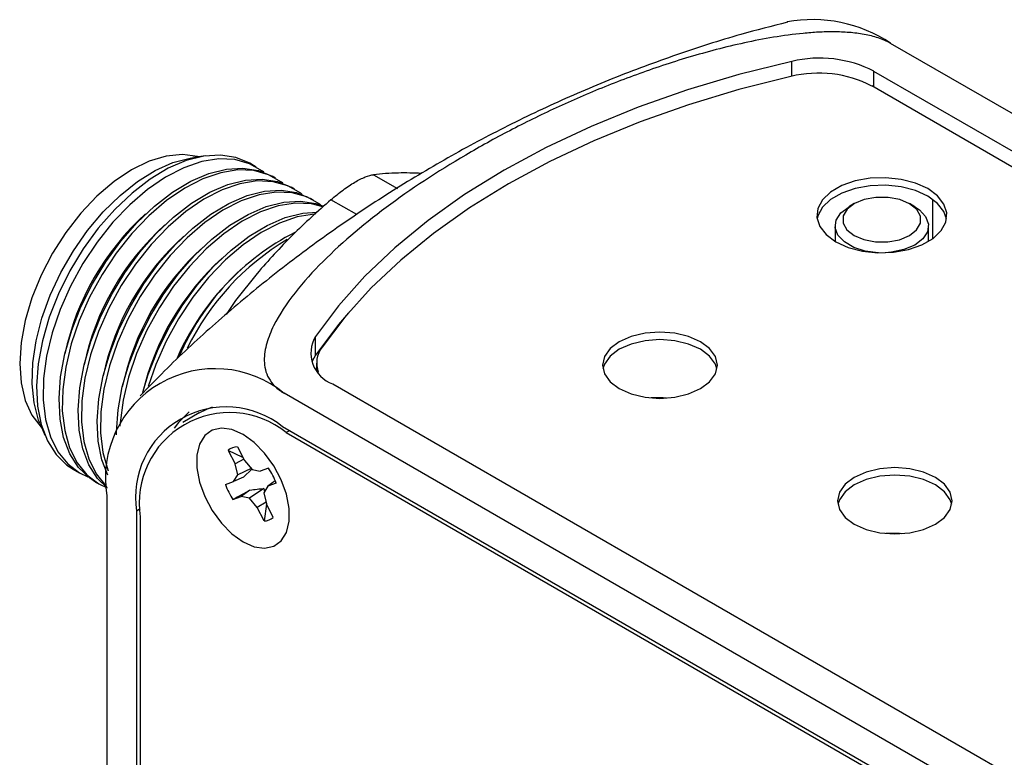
# Model space of a CAD drawing. Header units: inches. Extents: x 5.8 to 27.8, y 4.6 to 17.8.
# Tile 18 of 19: x 24.3 to 25.6, y 13 to 14. Entities that reach past the tile are written whole.
import ezdxf

# ---------------------------------------------------------------- set-up
doc = ezdxf.new("R2010")
doc.units = ezdxf.units.IN
doc.header["$LTSCALE"] = 2
doc.header["$MEASUREMENT"] = 0

msp = doc.modelspace()

# ---------------------------------------------------------------- linework, layer by layer
at = {"color": 7, "linetype": 'Continuous', "lineweight": 25}
for p, q in [((27.297, 12.885), (25.4281, 13.9639)), ((26.9173, 13.0552), (25.4065, 13.9273)), ((26.907, 13.0403), (25.4036, 13.9082)), ((24.5338, 13.817), (24.5171, 13.8147)), ((24.5995, 13.8023), (24.591, 13.8072)), ((24.6245, 13.7879), (24.6203, 13.7903)), ((24.6495, 13.7735), (24.6453, 13.7759)), ((24.6745, 13.759), (24.6703, 13.7614)), ((25.3807, 13.7545), (25.3736, 13.7504)), ((25.4599, 13.7504), (25.4528, 13.7545)), ((25.3558, 13.7255), (25.3558, 13.7052)), ((25.4778, 13.7052), (25.4778, 13.7255)), ((24.6007, 13.6632), (24.5726, 13.6278)), ((24.5726, 13.6278), (24.5602, 13.6096)), ((24.677, 13.5565), (24.677, 13.581)), ((24.6784, 13.5461), (24.6784, 13.5369)), ((24.6994, 13.5191), (26.2101, 12.647)), ((26.505, 12.4278), (24.6361, 13.5067)), ((25.1313, 13.5007), (25.126, 13.5001)), ((24.5251, 13.4811), (24.5038, 13.4688)), ((24.3168, 13.4679), (24.3233, 13.4522)), ((26.505, 12.3829), (24.634, 13.463)), ((24.6388, 13.4555), (26.512, 12.3741)), ((24.563, 13.4322), (24.572, 13.4145)), ((24.5821, 13.4227), (24.563, 13.4322)), ((24.575, 13.4368), (24.584, 13.4191)), ((24.5832, 13.4205), (24.572, 13.4145)), ((24.584, 13.4191), (24.594, 13.4072)), ((24.3603, 13.4076), (24.3688, 13.4027)), ((24.3688, 13.4027), (24.3797, 13.3975)), ((24.5753, 13.4001), (24.572, 13.4145)), ((24.593, 13.4083), (24.5753, 13.4001)), ((24.5937, 13.4077), (24.5827, 13.3971)), ((24.594, 13.4072), (24.6048, 13.4048)), ((24.6156, 13.4089), (24.6048, 13.4048)), ((24.3896, 13.3907), (24.3938, 13.3883)), ((24.5592, 13.3874), (24.57, 13.3916)), ((24.57, 13.3916), (24.5753, 13.4001)), ((24.5827, 13.3971), (24.57, 13.3916)), ((24.6244, 13.3923), (24.6147, 13.3852)), ((24.3938, 13.3883), (24.4047, 13.3831)), ((24.5913, 13.3802), (24.58, 13.372)), ((24.6095, 13.3822), (24.5908, 13.3696)), ((24.6147, 13.3852), (24.6094, 13.3767)), ((24.6095, 13.3822), (24.6104, 13.3782)), ((24.6256, 13.3893), (24.6147, 13.3852)), ((24.4042, 13.3727), (24.4042, 10.3744)), ((24.5691, 13.3679), (24.58, 13.372)), ((24.5908, 13.3696), (24.58, 13.372)), ((24.6008, 13.3577), (24.5908, 13.3696)), ((24.6123, 13.3645), (24.6008, 13.3577)), ((24.6094, 13.3767), (24.6128, 13.3623)), ((24.4431, 13.3527), (24.4431, 10.5675)), ((24.6098, 13.34), (24.6008, 13.3577)), ((24.6129, 13.3621), (24.6098, 13.34)), ((24.6218, 13.3446), (24.6128, 13.3623)), ((24.4479, 13.3452), (24.4479, 10.5706))]:
    msp.add_line(p, q, dxfattribs=at)
at = {"color": 8, "linetype": 'Continuous', "lineweight": 25}
for p, q in [((25.2993, 13.921), (25.2993, 13.9403)), ((25.4065, 13.9065), (25.4065, 13.9273)), ((24.7528, 13.7923), (24.7839, 13.7744)), ((24.7308, 13.7401), (24.6971, 13.7596)), ((25.4832, 13.7088), (25.4832, 13.7601)), ((24.6429, 13.4578), (24.6388, 13.4555)), ((24.4481, 13.3557), (24.4431, 13.3527))]:
    msp.add_line(p, q, dxfattribs=at)
at = {"color": 7, "linetype": 'Continuous', "lineweight": 25, "flags": 128}
for points in [[(25.2993, 13.9403), (25.23, 13.923), (25.163, 13.903), (25.0985, 13.8804), (25.0369, 13.8553), (24.9783, 13.8279), (24.9232, 13.7981), (24.8717, 13.7663), (24.8242, 13.7325), (24.7807, 13.6969), (24.7416, 13.6597), (24.707, 13.621), (24.677, 13.581)], [(25.2979, 13.9207), (25.23, 13.9035), (25.1643, 13.8836), (25.101, 13.8613), (25.0405, 13.8365), (24.9831, 13.8094), (24.9289, 13.7802), (24.8782, 13.7489), (24.8313, 13.7157), (24.7884, 13.6808), (24.7497, 13.6443), (24.7153, 13.6063), (24.6855, 13.5671)], [(24.524, 13.8157), (24.5226, 13.8161), (24.503, 13.8186), (24.4818, 13.8165), (24.4595, 13.8098), (24.4367, 13.7987), (24.4138, 13.7834), (24.3915, 13.7644), (24.3703, 13.742), (24.3508, 13.7169), (24.3333, 13.6896), (24.3184, 13.6609), (24.3064, 13.6314), (24.2977, 13.6018), (24.2923, 13.573), (24.2905, 13.5455), (24.2923, 13.5202), (24.2977, 13.4975), (24.3064, 13.4781), (24.3184, 13.4625), (24.3195, 13.4614)], [(24.3168, 13.4679), (24.3153, 13.4718), (24.3093, 13.4942), (24.3067, 13.5193), (24.3076, 13.5465), (24.3119, 13.5753), (24.3196, 13.605), (24.3304, 13.6349), (24.3442, 13.6644), (24.3606, 13.6928), (24.3792, 13.7195), (24.3997, 13.7438), (24.4216, 13.7653), (24.4444, 13.7834), (24.4675, 13.7978), (24.4906, 13.8081), (24.513, 13.8141), (24.5171, 13.8147)], [(24.591, 13.8072), (24.573, 13.8148), (24.5529, 13.8179), (24.5311, 13.8166), (24.5082, 13.8108), (24.4846, 13.8007), (24.4608, 13.7864), (24.4373, 13.7684), (24.4146, 13.7469), (24.3932, 13.7224), (24.3736, 13.6955), (24.3562, 13.6667), (24.3413, 13.6366), (24.3292, 13.606), (24.3203, 13.5753), (24.3147, 13.5453), (24.3125, 13.5167), (24.3138, 13.49), (24.3186, 13.4658), (24.3267, 13.4446), (24.338, 13.4269), (24.3522, 13.413), (24.3603, 13.4076)], [(24.6094, 13.7955), (24.6076, 13.7969), (24.5908, 13.8067), (24.5716, 13.812), (24.5507, 13.8129), (24.5283, 13.8094), (24.5049, 13.8014), (24.4811, 13.7892), (24.4574, 13.773), (24.4343, 13.7531), (24.4122, 13.7301), (24.3916, 13.7043), (24.3731, 13.6764), (24.3569, 13.6469), (24.3433, 13.6164), (24.3328, 13.5857), (24.3256, 13.5553), (24.3217, 13.5259), (24.3212, 13.4982), (24.3243, 13.4726), (24.3307, 13.4499), (24.3404, 13.4304), (24.3532, 13.4146), (24.3688, 13.4027), (24.3688, 13.4027)], [(24.3896, 13.3907), (24.3815, 13.3961), (24.3673, 13.41), (24.356, 13.4277), (24.3479, 13.4489), (24.3432, 13.4731), (24.3419, 13.4998), (24.344, 13.5284), (24.3496, 13.5584), (24.3585, 13.589), (24.3706, 13.6197), (24.3855, 13.6498), (24.4029, 13.6786), (24.4225, 13.7055), (24.4439, 13.7299), (24.4666, 13.7514), (24.4901, 13.7695), (24.5139, 13.7838), (24.5375, 13.7939), (24.5605, 13.7997), (24.5822, 13.801), (24.6023, 13.7979), (24.6203, 13.7903), (24.6203, 13.7903)], [(24.6344, 13.7811), (24.6326, 13.7825), (24.6157, 13.7922), (24.5966, 13.7976), (24.5757, 13.7985), (24.5533, 13.7949), (24.5299, 13.7869), (24.5061, 13.7747), (24.4824, 13.7585), (24.4593, 13.7387), (24.4372, 13.7157), (24.4166, 13.6899), (24.3981, 13.662), (24.3818, 13.6325), (24.3683, 13.602), (24.3578, 13.5713), (24.3506, 13.5409), (24.3467, 13.5115), (24.3462, 13.4837), (24.3493, 13.4582), (24.3557, 13.4355), (24.3654, 13.416), (24.3782, 13.4001), (24.3938, 13.3883), (24.3938, 13.3883)], [(24.4047, 13.3831), (24.3923, 13.3955), (24.381, 13.4132), (24.3729, 13.4344), (24.3682, 13.4586), (24.3669, 13.4853), (24.369, 13.514), (24.3746, 13.544), (24.3835, 13.5746), (24.3956, 13.6053), (24.4105, 13.6353), (24.4279, 13.6641), (24.4475, 13.691), (24.4689, 13.7155), (24.4916, 13.737), (24.5151, 13.7551), (24.5389, 13.7693), (24.5625, 13.7795), (24.5854, 13.7852), (24.6072, 13.7866), (24.6273, 13.7834), (24.6453, 13.7759)], [(24.6594, 13.7666), (24.6576, 13.7681), (24.6407, 13.7778), (24.6216, 13.7832), (24.6007, 13.7841), (24.5783, 13.7805), (24.5549, 13.7725), (24.5311, 13.7603), (24.5074, 13.7441), (24.4843, 13.7243), (24.4622, 13.7012), (24.4416, 13.6755), (24.4231, 13.6475), (24.4068, 13.618), (24.3933, 13.5876), (24.3828, 13.5568), (24.3756, 13.5264), (24.3717, 13.4971), (24.3712, 13.4693), (24.3743, 13.4438), (24.3807, 13.421), (24.3904, 13.4015), (24.4032, 13.3857), (24.4044, 13.3845)], [(25.3567, 13.7047), (25.3728, 13.6974), (25.3915, 13.6925), (25.4116, 13.6904), (25.4321, 13.6911), (25.4517, 13.6946), (25.4692, 13.7007), (25.4837, 13.7091), (25.4943, 13.7192), (25.5004, 13.7305), (25.5016, 13.7423), (25.4979, 13.754), (25.4895, 13.7647), (25.4769, 13.7741), (25.4607, 13.7813), (25.4421, 13.7862), (25.4219, 13.7883), (25.4015, 13.7876), (25.3819, 13.7841), (25.3644, 13.778), (25.3499, 13.7696), (25.3393, 13.7595), (25.3332, 13.7482), (25.3319, 13.7364), (25.3356, 13.7248), (25.344, 13.714), (25.3567, 13.7047)], [(25.5014, 13.7345), (25.4979, 13.7442), (25.4895, 13.7549), (25.4769, 13.7643), (25.4607, 13.7716), (25.4421, 13.7764), (25.4219, 13.7785), (25.4015, 13.7778), (25.3819, 13.7743), (25.3644, 13.7682), (25.3499, 13.7598), (25.3393, 13.7497), (25.3332, 13.7384), (25.3322, 13.7345)], [(24.4055, 13.3999), (24.3979, 13.42), (24.3932, 13.4442), (24.3918, 13.4709), (24.394, 13.4996), (24.3996, 13.5295), (24.4085, 13.5602), (24.4206, 13.5909), (24.4355, 13.6209), (24.4529, 13.6497), (24.4725, 13.6766), (24.4939, 13.7011), (24.5166, 13.7226), (24.5401, 13.7406), (24.5639, 13.7549), (24.5875, 13.765), (24.6104, 13.7708), (24.6322, 13.7722), (24.6523, 13.769), (24.6703, 13.7614)], [(24.6844, 13.7522), (24.6826, 13.7536), (24.6657, 13.7634), (24.6466, 13.7687), (24.6256, 13.7696), (24.6032, 13.7661), (24.5799, 13.7581), (24.5561, 13.7459), (24.5324, 13.7297), (24.5093, 13.7098), (24.4872, 13.6868), (24.4666, 13.661), (24.448, 13.6331), (24.4318, 13.6036), (24.4183, 13.5731), (24.4078, 13.5424), (24.4006, 13.512), (24.3967, 13.4826), (24.3962, 13.4549), (24.3993, 13.4294), (24.4057, 13.4066), (24.4061, 13.4056)], [(24.4168, 13.4526), (24.4168, 13.4565), (24.419, 13.4851), (24.4246, 13.5151), (24.4335, 13.5457), (24.4456, 13.5764), (24.4605, 13.6065), (24.4779, 13.6353), (24.4975, 13.6622), (24.5189, 13.6867), (24.5416, 13.7082), (24.5651, 13.7262), (24.5889, 13.7405), (24.6125, 13.7506), (24.6354, 13.7564), (24.6572, 13.7577), (24.6773, 13.7546), (24.6875, 13.751)], [(24.6867, 13.7505), (24.6716, 13.7543), (24.6506, 13.7552), (24.6282, 13.7516), (24.6049, 13.7437), (24.5811, 13.7314), (24.5574, 13.7152), (24.5343, 13.6954), (24.5122, 13.6724), (24.4916, 13.6466), (24.473, 13.6187), (24.4568, 13.5892), (24.4433, 13.5587), (24.4328, 13.528), (24.4255, 13.4976), (24.4216, 13.4682), (24.4214, 13.4639)], [(25.4123, 13.6904), (25.4121, 13.6904), (25.3952, 13.6925), (25.38, 13.6974), (25.3678, 13.7045), (25.3595, 13.7133), (25.3559, 13.7231), (25.3572, 13.7331), (25.3634, 13.7425), (25.3739, 13.7505)], [(25.453, 13.7544), (25.4402, 13.7598), (25.425, 13.7627), (25.4091, 13.7627), (25.3939, 13.7599), (25.3809, 13.7546), (25.3715, 13.7471), (25.3664, 13.7384), (25.3664, 13.7292), (25.3712, 13.7204), (25.3805, 13.7129), (25.3934, 13.7075), (25.4085, 13.7046), (25.4245, 13.7045), (25.4397, 13.7073), (25.4527, 13.7127), (25.4621, 13.7201), (25.4671, 13.7289), (25.4672, 13.7381), (25.4623, 13.7469), (25.453, 13.7544)], [(25.4599, 13.7504), (25.4658, 13.7464), (25.474, 13.7376), (25.4776, 13.7278), (25.4763, 13.7178), (25.4702, 13.7084), (25.4597, 13.7004), (25.4457, 13.6945), (25.4294, 13.691), (25.4212, 13.6904)], [(24.4514, 13.508), (24.4585, 13.5313), (24.4706, 13.562), (24.4855, 13.5921), (24.5029, 13.6208), (24.5225, 13.6478), (24.5439, 13.6722), (24.5666, 13.6937), (24.5901, 13.7118), (24.6139, 13.726), (24.6375, 13.7362), (24.6604, 13.742), (24.6793, 13.7434)], [(24.6768, 13.7409), (24.6756, 13.7408), (24.6532, 13.7372), (24.6299, 13.7292), (24.6061, 13.717), (24.5824, 13.7008), (24.5593, 13.681), (24.5372, 13.6579), (24.5166, 13.6322), (24.498, 13.6042), (24.4818, 13.5747), (24.4683, 13.5443), (24.4584, 13.5155)], [(24.72, 13.6118), (24.707, 13.5965), (24.677, 13.5565)], [(25.0738, 13.5128), (25.0894, 13.5059), (25.1075, 13.5016), (25.1269, 13.5001), (25.1463, 13.5016), (25.1644, 13.5059), (25.1799, 13.5128), (25.1918, 13.5218), (25.1993, 13.5322), (25.2019, 13.5434), (25.1993, 13.5546), (25.1918, 13.5651), (25.1799, 13.574), (25.1644, 13.5809), (25.1463, 13.5852), (25.1269, 13.5867), (25.1075, 13.5852), (25.0894, 13.5809), (25.0738, 13.574), (25.0619, 13.5651), (25.0544, 13.5546), (25.0519, 13.5434), (25.0544, 13.5322), (25.0619, 13.5218), (25.0738, 13.5128)], [(25.2014, 13.5385), (25.1993, 13.5448), (25.1918, 13.5553), (25.1799, 13.5642), (25.1644, 13.5711), (25.1463, 13.5754), (25.1269, 13.5769), (25.1075, 13.5754), (25.0894, 13.5711), (25.0738, 13.5642), (25.0619, 13.5553), (25.0544, 13.5448), (25.0523, 13.5385)], [(24.677, 13.5565), (24.6727, 13.5486), (24.6724, 13.5477)], [(24.512, 13.4825), (24.4981, 13.4687), (24.4924, 13.461)], [(24.5251, 13.4811), (24.535, 13.486), (24.5425, 13.4889)], [(24.5823, 13.3126), (24.5968, 13.3062), (24.6105, 13.3043), (24.6226, 13.307), (24.6323, 13.314), (24.6391, 13.3251), (24.6426, 13.3395), (24.6426, 13.3564), (24.6391, 13.3749), (24.6323, 13.3938), (24.6226, 13.4121), (24.6105, 13.4287), (24.5968, 13.4426), (24.5823, 13.453), (24.5677, 13.4594), (24.554, 13.4613), (24.5419, 13.4586), (24.5322, 13.4516), (24.5254, 13.4405), (24.5219, 13.4261), (24.5219, 13.4092), (24.5254, 13.3907), (24.5322, 13.3718), (24.5419, 13.3535), (24.554, 13.3369), (24.5677, 13.323), (24.5823, 13.3126)], [(25.3807, 13.3356), (25.3962, 13.3288), (25.4143, 13.3244), (25.4337, 13.323), (25.4532, 13.3244), (25.4712, 13.3288), (25.4868, 13.3356), (25.4987, 13.3446), (25.5062, 13.3551), (25.5087, 13.3663), (25.5062, 13.3775), (25.4987, 13.3879), (25.4868, 13.3969), (25.4712, 13.4038), (25.4532, 13.4081), (25.4337, 13.4096), (25.4143, 13.4081), (25.3962, 13.4038), (25.3807, 13.3969), (25.3688, 13.3879), (25.3613, 13.3775), (25.3587, 13.3663), (25.3613, 13.3551), (25.3688, 13.3446), (25.3807, 13.3356)], [(25.5083, 13.3614), (25.5062, 13.3677), (25.4987, 13.3781), (25.4868, 13.3871), (25.4712, 13.394), (25.4532, 13.3983), (25.4337, 13.3998), (25.4143, 13.3983), (25.3962, 13.394), (25.3807, 13.3871), (25.3688, 13.3781), (25.3613, 13.3677), (25.3592, 13.3614)], [(25.4409, 13.3234), (25.4381, 13.3232), (25.4354, 13.323)]]:
    msp.add_lwpolyline(points, dxfattribs=at)
at = {"color": 7, "linetype": 'Continuous', "lineweight": 25}
for centre, radius, start, end in [((25.3264, 13.8123), 0.1826, 56.1506, 100.5746), ((25.3354, 13.7889), 0.1557, 62.8298, 103.4296), ((25.334, 13.7724), 0.1526, 62.8386, 103.6538), ((24.6846, 13.4868), 0.3426, 132.075, 167.9304), ((24.7096, 13.4723), 0.3426, 132.075, 167.9304), ((24.7346, 13.4579), 0.3426, 132.075, 167.9304), ((24.7987, 13.4267), 0.3261, 117.1658, 156.768), ((24.8132, 13.4175), 0.3379, 120.8813, 154.0273), ((24.7596, 13.4435), 0.3426, 132.075, 167.9304), ((24.7854, 13.4285), 0.3435, 132.1049, 166.6938), ((24.808, 13.416), 0.3405, 132.0324, 156.3437), ((24.7137, 13.5593), 0.0427, 149.3823, 250.3715), ((24.7134, 13.5462), 0.0349, 143.1756, 200.1852), ((24.5456, 13.3957), 0.1432, 50.7967, 189.214), ((24.56, 13.3707), 0.1183, 51.2818, 188.729), ((24.5648, 13.3632), 0.1183, 51.2818, 188.729), ((24.5752, 13.4182), 0.0186, 90.6413, 131.0352), ((24.5407, 13.3586), 0.0902, 19.9386, 33.9027), ((24.644, 13.4182), 0.0902, 199.9386, 213.9027), ((24.6096, 13.3586), 0.0186, 270.6413, 311.0352)]:
    msp.add_arc(centre, radius, start, end, dxfattribs=at)
for centre in [(25.1269, 13.4484), (25.4337, 13.2713)]:
    msp.add_ellipse(centre, major_axis=(0.094, -0.0027), ratio=0.556797, start_param=1.494702, end_param=1.710862, dxfattribs=at)
for points, knots in [([(25.2934, 13.9914), (25.2731, 13.9863), (25.2244, 13.974), (25.1482, 13.9494), (25.0649, 13.9185), (24.9832, 13.8833), (24.9032, 13.8441), (24.8254, 13.801), (24.7501, 13.7543), (24.6776, 13.7042), (24.6081, 13.6511), (24.542, 13.595), (24.4886, 13.5457), (24.4585, 13.5143), (24.448, 13.5033)], [0, 0, 0, 0, 0.0642973, 0.1539959, 0.2437762, 0.3335219, 0.4231351, 0.5125314, 0.6016346, 0.6903569, 0.7786177, 0.8663418, 0.9534464, 1, 1, 1, 1]), ([(25.4281, 13.9639), (25.4234, 13.9666), (25.418, 13.969), (25.4063, 13.9729), (25.4001, 13.9744), (25.3873, 13.9768), (25.3807, 13.9776), (25.3674, 13.9786), (25.3608, 13.9789), (25.3474, 13.979), (25.3406, 13.9788), (25.3273, 13.9781), (25.3207, 13.9776), (25.301, 13.9757), (25.288, 13.9739), (25.2624, 13.9697), (25.2496, 13.9672), (25.2247, 13.9618), (25.2125, 13.9589), (25.1764, 13.9494), (25.153, 13.9424), (25.1073, 13.9272), (25.085, 13.919), (25.0413, 13.9018), (25.0199, 13.8926), (24.9782, 13.8737), (24.9578, 13.8638), (24.9182, 13.8435), (24.8989, 13.8329), (24.8426, 13.8004), (24.8076, 13.7777), (24.7429, 13.7301), (24.7131, 13.7052), (24.6736, 13.6657), (24.6613, 13.6522), (24.6393, 13.6241), (24.6296, 13.6097), (24.6186, 13.5875), (24.6156, 13.5799), (24.6112, 13.5647), (24.6099, 13.5571), (24.6102, 13.5416), (24.6118, 13.5339), (24.6179, 13.5227), (24.6206, 13.5192), (24.6273, 13.5125), (24.6314, 13.5094), (24.6361, 13.5067)], [0, 0, 0, 0, 0.015625, 0.015625, 0.03125, 0.03125, 0.046875, 0.046875, 0.0625, 0.0625, 0.078125, 0.078125, 0.09375, 0.09375, 0.125, 0.125, 0.15625, 0.15625, 0.1875, 0.1875, 0.25, 0.25, 0.3125, 0.3125, 0.375, 0.375, 0.4375, 0.4375, 0.5, 0.5, 0.625, 0.625, 0.75, 0.75, 0.8125, 0.8125, 0.875, 0.875, 0.90625, 0.90625, 0.9375, 0.9375, 0.96875, 0.96875, 0.984375, 0.984375, 1, 1, 1, 1]), ([(24.6971, 13.7596), (24.7024, 13.7642), (24.7077, 13.7684), (24.7182, 13.7762), (24.7234, 13.7796), (24.7332, 13.7854), (24.7378, 13.7877), (24.746, 13.791), (24.7497, 13.792), (24.7528, 13.7923)], [0, 0, 0, 0, 0.25, 0.25, 0.5, 0.5, 0.75, 0.75, 1, 1, 1, 1]), ([(24.8155, 13.794), (24.8052, 13.7944), (24.7818, 13.7951), (24.7631, 13.7933), (24.7528, 13.7923)], [0, 0, 0, 0, 0.4431982, 1, 1, 1, 1]), ([(24.6971, 13.7596), (24.6799, 13.7447), (24.6631, 13.7293), (24.6388, 13.7052), (24.6308, 13.6969), (24.6154, 13.6802), (24.6079, 13.6718), (24.6007, 13.6632)], [0, 0, 0, 0, 0.5, 0.5, 0.75, 0.75, 1, 1, 1, 1]), ([(24.5913, 13.3802), (24.5944, 13.3807), (24.5975, 13.3811), (24.6036, 13.3819), (24.6066, 13.3822), (24.6095, 13.3822)], [0, 0, 0, 0, 0.5, 0.5, 1, 1, 1, 1])]:
    msp.add_open_spline(points, degree=3, knots=knots, dxfattribs=at)
msp.add_open_spline([(24.5913, 13.3802), (24.5839, 13.3761), (24.5765, 13.372), (24.5691, 13.3679)], degree=3, dxfattribs=at)

doc.saveas('drawing.dxf')
